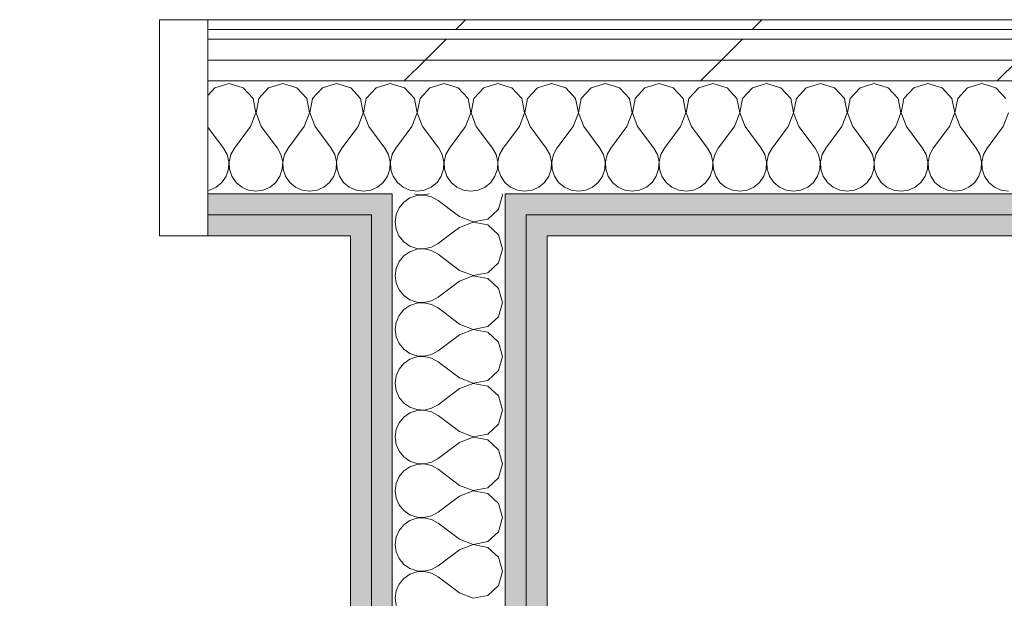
# Model space of a CAD drawing. Header units: millimetres. Extents: x -30280 to 22128, y -17757 to 4746.
# Tile 130 of 171: x -6413 to -5803, y -14033 to -13675. Entities that reach past the tile are written whole.
import ezdxf

# ---------------------------------------------------------------- set-up
doc = ezdxf.new("R2010")
doc.units = ezdxf.units.MM
doc.header["$MEASUREMENT"] = 0
doc.linetypes.add('Rayas Pequeñas', pattern=[282.222222, 141.111111, -141.111111])
doc.linetypes.add('Wipeout_Contour', pattern=[1000, 0, -1000])
for name, color, linetype, lineweight in [('Nuevo_01 2D_Mobiliari_Pluma_Nº__101', 252, 'Continuous', 5), ('Nuevo_08_E_Envans secs_Pluma_Nº__1', 7, 'Continuous', 5), ('Nuevo_Puertas Archicad_Pluma_Nº__1', 7, 'Continuous', 5)]:
    doc.layers.add(name, color=color, linetype=linetype, lineweight=lineweight)
doc.layers.add('Nuevo_08_E_Envans secs', color=7, linetype='Continuous')
doc.layers.add('Nuevo_Puertas Archicad', color=7, linetype='Continuous')
for name, color, linetype, lineweight, true_color in [('Nuevo_08_E_Envans secs_Pluma_Nº__102', 7, 'Continuous', 5, 0xcccccc), ('Nuevo_08_E_Envans secs_Pluma_Nº__171', 171, 'Continuous', 13, 0xaaaaff), ('Nuevo_08_E_Envans secs_Pluma_Nº__177', 7, 'Continuous', 15, 0xf7e046), ('Nuevo_08_E_Envans secs_Pluma_Nº__79', 7, 'Continuous', 5, 0xaaffd5)]:
    doc.layers.add(name, color=color, linetype=linetype, lineweight=lineweight, true_color=true_color)
pattern_1 = [(45, (0, 0), (-183.8478, 183.8478), [195, -65]), (45, (7e-14, 183.85), (-183.8478, 183.8478), [195, -65])]

# ---------------------------------------------------------------- blocks, each defined once
blk = doc.blocks.new('*X217')
at = {"layer": 'Nuevo_08_E_Envans secs_Pluma_Nº__102', "color": 254, "linetype": 'Continuous', "lineweight": 5, "true_color": 0xcccccc}
for p, q in [((-6107.9, -13716.72), (-6112.09, -13715.53)), ((-6101.76, -13723.44), (-6107.9, -13716.72)), ((-6092.1, -13716.72), (-6098.24, -13723.44)), ((-6083.33, -13714.23), (-6092.1, -13716.72)), ((-6074.57, -13716.72), (-6083.33, -13714.23)), ((-6068.43, -13723.44), (-6074.57, -13716.72)), ((-6058.76, -13716.72), (-6064.91, -13723.44)), ((-6050, -13714.23), (-6058.76, -13716.72)), ((-6041.24, -13716.72), (-6050, -13714.23)), ((-6035.09, -13723.44), (-6041.24, -13716.72)), ((-6025.43, -13716.72), (-6031.57, -13723.44)), ((-6016.67, -13714.23), (-6025.43, -13716.72)), ((-6007.9, -13716.72), (-6016.67, -13714.23)), ((-6001.76, -13723.44), (-6007.9, -13716.72)), ((-5992.1, -13716.72), (-5998.24, -13723.44)), ((-5983.33, -13714.23), (-5992.1, -13716.72)), ((-5974.57, -13716.72), (-5983.33, -13714.23)), ((-5968.43, -13723.44), (-5974.57, -13716.72)), ((-5958.76, -13716.72), (-5964.91, -13723.44)), ((-5950, -13714.23), (-5958.76, -13716.72)), ((-5941.24, -13716.72), (-5950, -13714.23)), ((-5935.09, -13723.44), (-5941.24, -13716.72)), ((-5925.43, -13716.72), (-5931.57, -13723.44)), ((-5916.67, -13714.23), (-5925.43, -13716.72)), ((-5907.9, -13716.72), (-5916.67, -13714.23)), ((-5901.76, -13723.44), (-5907.9, -13716.72)), ((-5892.1, -13716.72), (-5898.24, -13723.44)), ((-5883.33, -13714.23), (-5892.1, -13716.72)), ((-5874.57, -13716.72), (-5883.33, -13714.23)), ((-5868.43, -13723.44), (-5874.57, -13716.72)), ((-5858.76, -13716.72), (-5864.91, -13723.44)), ((-5850, -13714.23), (-5858.76, -13716.72)), ((-5841.24, -13716.72), (-5850, -13714.23)), ((-5835.09, -13723.44), (-5841.24, -13716.72)), ((-5825.43, -13716.72), (-5831.57, -13723.44)), ((-5816.67, -13714.23), (-5825.43, -13716.72)), ((-5807.9, -13716.72), (-5816.67, -13714.23)), ((-5801.76, -13723.44), (-5807.9, -13716.72)), ((-6100.07, -13732.39), (-6101.76, -13723.44)), ((-6098.24, -13723.44), (-6099.93, -13732.39)), ((-6066.73, -13732.39), (-6068.43, -13723.44)), ((-6064.91, -13723.44), (-6066.6, -13732.39)), ((-6033.4, -13732.39), (-6035.09, -13723.44)), ((-6031.57, -13723.44), (-6033.27, -13732.39)), ((-6000.07, -13732.39), (-6001.76, -13723.44)), ((-5998.24, -13723.44), (-5999.93, -13732.39)), ((-5966.73, -13732.39), (-5968.43, -13723.44)), ((-5964.91, -13723.44), (-5966.6, -13732.39)), ((-5933.4, -13732.39), (-5935.09, -13723.44)), ((-5931.57, -13723.44), (-5933.27, -13732.39)), ((-5900.07, -13732.39), (-5901.76, -13723.44)), ((-5898.24, -13723.44), (-5899.93, -13732.39)), ((-5866.73, -13732.39), (-5868.43, -13723.44)), ((-5864.91, -13723.44), (-5866.6, -13732.39)), ((-5833.4, -13732.39), (-5835.09, -13723.44)), ((-5831.57, -13723.44), (-5833.27, -13732.39)), ((-6103.33, -13740.89), (-6100.07, -13732.39)), ((-6099.93, -13732.39), (-6096.67, -13740.89)), ((-6070, -13740.89), (-6066.73, -13732.39)), ((-6066.6, -13732.39), (-6063.33, -13740.89)), ((-6036.67, -13740.89), (-6033.4, -13732.39)), ((-6033.27, -13732.39), (-6030, -13740.89)), ((-6003.33, -13740.89), (-6000.07, -13732.39)), ((-5999.93, -13732.39), (-5996.67, -13740.89)), ((-5970, -13740.89), (-5966.73, -13732.39)), ((-5966.6, -13732.39), (-5963.33, -13740.89)), ((-5936.67, -13740.89), (-5933.4, -13732.39)), ((-5933.27, -13732.39), (-5930, -13740.89)), ((-5903.33, -13740.89), (-5900.07, -13732.39)), ((-5899.93, -13732.39), (-5896.67, -13740.89)), ((-5870, -13740.89), (-5866.73, -13732.39)), ((-5866.6, -13732.39), (-5863.33, -13740.89)), ((-5836.67, -13740.89), (-5833.4, -13732.39)), ((-5833.27, -13732.39), (-5830, -13740.89)), ((-5803.33, -13740.89), (-5800.07, -13732.39)), ((-6103.33, -13740.89), (-6112.09, -13752.56)), ((-6096.67, -13740.89), (-6086.67, -13754.23)), ((-6070, -13740.89), (-6080, -13754.23)), ((-6063.33, -13740.89), (-6053.33, -13754.23)), ((-6036.67, -13740.89), (-6046.67, -13754.23)), ((-6030, -13740.89), (-6020, -13754.23)), ((-6003.33, -13740.89), (-6013.33, -13754.23)), ((-5996.67, -13740.89), (-5986.67, -13754.23)), ((-5970, -13740.89), (-5980, -13754.23)), ((-5963.33, -13740.89), (-5953.33, -13754.23)), ((-5936.67, -13740.89), (-5946.67, -13754.23)), ((-5930, -13740.89), (-5920, -13754.23)), ((-5903.33, -13740.89), (-5913.33, -13754.23)), ((-5896.67, -13740.89), (-5886.67, -13754.23)), ((-5870, -13740.89), (-5880, -13754.23)), ((-5863.33, -13740.89), (-5853.33, -13754.23)), ((-5836.67, -13740.89), (-5846.67, -13754.23)), ((-5830, -13740.89), (-5820, -13754.23)), ((-5803.33, -13740.89), (-5813.33, -13754.23)), ((-6084.44, -13758.25), (-6086.67, -13754.23)), ((-6083.4, -13762.73), (-6084.44, -13758.25)), ((-6082.23, -13758.25), (-6083.27, -13762.73)), ((-6080, -13754.23), (-6082.23, -13758.25)), ((-6051.11, -13758.25), (-6053.33, -13754.23)), ((-6050.07, -13762.73), (-6051.11, -13758.25)), ((-6048.89, -13758.25), (-6049.93, -13762.73)), ((-6046.67, -13754.23), (-6048.89, -13758.25)), ((-6017.77, -13758.25), (-6020, -13754.23)), ((-6016.73, -13762.73), (-6017.77, -13758.25)), ((-6015.56, -13758.25), (-6016.6, -13762.73)), ((-6013.33, -13754.23), (-6015.56, -13758.25)), ((-5984.44, -13758.25), (-5986.67, -13754.23)), ((-5983.4, -13762.73), (-5984.44, -13758.25)), ((-5982.23, -13758.25), (-5983.27, -13762.73)), ((-5980, -13754.23), (-5982.23, -13758.25)), ((-5951.11, -13758.25), (-5953.33, -13754.23)), ((-5950.07, -13762.73), (-5951.11, -13758.25)), ((-5948.89, -13758.25), (-5949.93, -13762.73)), ((-5946.67, -13754.23), (-5948.89, -13758.25)), ((-5917.77, -13758.25), (-5920, -13754.23)), ((-5916.73, -13762.73), (-5917.77, -13758.25)), ((-5915.56, -13758.25), (-5916.6, -13762.73)), ((-5913.33, -13754.23), (-5915.56, -13758.25)), ((-5884.44, -13758.25), (-5886.67, -13754.23)), ((-5883.4, -13762.73), (-5884.44, -13758.25)), ((-5882.23, -13758.25), (-5883.27, -13762.73)), ((-5880, -13754.23), (-5882.23, -13758.25)), ((-5851.11, -13758.25), (-5853.33, -13754.23)), ((-5850.07, -13762.73), (-5851.11, -13758.25)), ((-5848.89, -13758.25), (-5849.93, -13762.73)), ((-5846.67, -13754.23), (-5848.89, -13758.25)), ((-5817.77, -13758.25), (-5820, -13754.23)), ((-5816.73, -13762.73), (-5817.77, -13758.25)), ((-5815.56, -13758.25), (-5816.6, -13762.73)), ((-5813.33, -13754.23), (-5815.56, -13758.25)), ((-6083.62, -13767.32), (-6083.4, -13762.73)), ((-6083.27, -13762.73), (-6083.04, -13767.32)), ((-6050.29, -13767.32), (-6050.07, -13762.73)), ((-6049.93, -13762.73), (-6049.71, -13767.32)), ((-6016.96, -13767.32), (-6016.73, -13762.73)), ((-6016.6, -13762.73), (-6016.38, -13767.32)), ((-5983.62, -13767.32), (-5983.4, -13762.73)), ((-5983.27, -13762.73), (-5983.04, -13767.32)), ((-5950.29, -13767.32), (-5950.07, -13762.73)), ((-5949.93, -13762.73), (-5949.71, -13767.32)), ((-5916.96, -13767.32), (-5916.73, -13762.73)), ((-5916.6, -13762.73), (-5916.38, -13767.32)), ((-5883.62, -13767.32), (-5883.4, -13762.73)), ((-5883.27, -13762.73), (-5883.04, -13767.32)), ((-5850.29, -13767.32), (-5850.07, -13762.73)), ((-5849.93, -13762.73), (-5849.71, -13767.32)), ((-5816.96, -13767.32), (-5816.73, -13762.73)), ((-5816.6, -13762.73), (-5816.38, -13767.32)), ((-6087.7, -13775.47), (-6085.09, -13771.68)), ((-6085.09, -13771.68), (-6083.62, -13767.32)), ((-6083.04, -13767.32), (-6081.57, -13771.68)), ((-6081.57, -13771.68), (-6078.97, -13775.47)), ((-6054.36, -13775.47), (-6051.76, -13771.68)), ((-6051.76, -13771.68), (-6050.29, -13767.32)), ((-6049.71, -13767.32), (-6048.24, -13771.68)), ((-6048.24, -13771.68), (-6045.64, -13775.47)), ((-6021.03, -13775.47), (-6018.43, -13771.68)), ((-6018.43, -13771.68), (-6016.96, -13767.32)), ((-6016.38, -13767.32), (-6014.91, -13771.68)), ((-6014.91, -13771.68), (-6012.3, -13775.47)), ((-5987.7, -13775.47), (-5985.09, -13771.68)), ((-5985.09, -13771.68), (-5983.62, -13767.32)), ((-5983.04, -13767.32), (-5981.57, -13771.68)), ((-5981.57, -13771.68), (-5978.97, -13775.47)), ((-5954.36, -13775.47), (-5951.76, -13771.68)), ((-5951.76, -13771.68), (-5950.29, -13767.32)), ((-5949.71, -13767.32), (-5948.24, -13771.68)), ((-5948.24, -13771.68), (-5945.64, -13775.47)), ((-5921.03, -13775.47), (-5918.43, -13771.68)), ((-5918.43, -13771.68), (-5916.96, -13767.32)), ((-5916.38, -13767.32), (-5914.91, -13771.68)), ((-5914.91, -13771.68), (-5912.3, -13775.47)), ((-5887.7, -13775.47), (-5885.09, -13771.68)), ((-5885.09, -13771.68), (-5883.62, -13767.32)), ((-5883.04, -13767.32), (-5881.57, -13771.68)), ((-5881.57, -13771.68), (-5878.97, -13775.47)), ((-5854.36, -13775.47), (-5851.76, -13771.68)), ((-5851.76, -13771.68), (-5850.29, -13767.32)), ((-5849.71, -13767.32), (-5848.24, -13771.68)), ((-5848.24, -13771.68), (-5845.64, -13775.47)), ((-5821.03, -13775.47), (-5818.43, -13771.68)), ((-5818.43, -13771.68), (-5816.96, -13767.32)), ((-5816.38, -13767.32), (-5814.91, -13771.68)), ((-5814.91, -13771.68), (-5812.3, -13775.47)), ((-6112.09, -13775.65), (-6108.76, -13778.4)), ((-6091.24, -13778.4), (-6087.7, -13775.47)), ((-6078.97, -13775.47), (-6075.43, -13778.4)), ((-6057.9, -13778.4), (-6054.36, -13775.47)), ((-6045.64, -13775.47), (-6042.1, -13778.4)), ((-6024.57, -13778.4), (-6021.03, -13775.47)), ((-6012.3, -13775.47), (-6008.76, -13778.4)), ((-5991.24, -13778.4), (-5987.7, -13775.47)), ((-5978.97, -13775.47), (-5975.43, -13778.4)), ((-5957.9, -13778.4), (-5954.36, -13775.47)), ((-5945.64, -13775.47), (-5942.1, -13778.4)), ((-5924.57, -13778.4), (-5921.03, -13775.47)), ((-5912.3, -13775.47), (-5908.76, -13778.4)), ((-5891.24, -13778.4), (-5887.7, -13775.47)), ((-5878.97, -13775.47), (-5875.43, -13778.4)), ((-5857.9, -13778.4), (-5854.36, -13775.47)), ((-5845.64, -13775.47), (-5842.1, -13778.4)), ((-5824.57, -13778.4), (-5821.03, -13775.47)), ((-5812.3, -13775.47), (-5808.76, -13778.4)), ((-6108.76, -13778.4), (-6104.55, -13780.26)), ((-6104.55, -13780.26), (-6100, -13780.89)), ((-6100, -13780.89), (-6095.45, -13780.26)), ((-6095.45, -13780.26), (-6091.24, -13778.4)), ((-6075.43, -13778.4), (-6071.22, -13780.26)), ((-6071.22, -13780.26), (-6066.67, -13780.89)), ((-6066.67, -13780.89), (-6062.11, -13780.26)), ((-6062.11, -13780.26), (-6057.9, -13778.4)), ((-6042.1, -13778.4), (-6037.89, -13780.26)), ((-6037.89, -13780.26), (-6033.33, -13780.89)), ((-6033.33, -13780.89), (-6028.78, -13780.26)), ((-6028.78, -13780.26), (-6024.57, -13778.4)), ((-6008.76, -13778.4), (-6004.55, -13780.26)), ((-6004.55, -13780.26), (-6000, -13780.89)), ((-6000, -13780.89), (-5995.45, -13780.26)), ((-5995.45, -13780.26), (-5991.24, -13778.4)), ((-5975.43, -13778.4), (-5971.22, -13780.26)), ((-5971.22, -13780.26), (-5966.67, -13780.89)), ((-5966.67, -13780.89), (-5962.11, -13780.26)), ((-5962.11, -13780.26), (-5957.9, -13778.4)), ((-5942.1, -13778.4), (-5937.89, -13780.26)), ((-5937.89, -13780.26), (-5933.33, -13780.89)), ((-5933.33, -13780.89), (-5928.78, -13780.26)), ((-5928.78, -13780.26), (-5924.57, -13778.4)), ((-5908.76, -13778.4), (-5904.55, -13780.26)), ((-5904.55, -13780.26), (-5900, -13780.89)), ((-5900, -13780.89), (-5895.45, -13780.26)), ((-5895.45, -13780.26), (-5891.24, -13778.4)), ((-5875.43, -13778.4), (-5871.22, -13780.26)), ((-5871.22, -13780.26), (-5866.67, -13780.89)), ((-5866.67, -13780.89), (-5862.11, -13780.26)), ((-5862.11, -13780.26), (-5857.9, -13778.4)), ((-5842.1, -13778.4), (-5837.89, -13780.26)), ((-5837.89, -13780.26), (-5833.33, -13780.89)), ((-5833.33, -13780.89), (-5828.78, -13780.26)), ((-5828.78, -13780.26), (-5824.57, -13778.4)), ((-5808.76, -13778.4), (-5804.55, -13780.26)), ((-5804.55, -13780.26), (-5800, -13780.89))]:
    blk.add_line(p, q, dxfattribs=at)
blk = doc.blocks.new('*X219')
at = {"layer": 'Nuevo_08_E_Envans secs_Pluma_Nº__102', "color": 254, "linetype": 'Continuous', "lineweight": 5, "true_color": 0xcccccc}
for p, q in [((-6174.57, -13716.72), (-6182.09, -13714.58)), ((-6168.43, -13723.44), (-6174.57, -13716.72)), ((-6158.76, -13716.72), (-6164.91, -13723.44)), ((-6150, -13714.23), (-6158.76, -13716.72)), ((-6141.24, -13716.72), (-6150, -13714.23)), ((-6135.09, -13723.44), (-6141.24, -13716.72)), ((-6125.43, -13716.72), (-6131.57, -13723.44)), ((-6116.67, -13714.23), (-6125.43, -13716.72)), ((-6112.09, -13715.53), (-6116.67, -13714.23)), ((-6166.73, -13732.39), (-6168.43, -13723.44)), ((-6164.91, -13723.44), (-6166.6, -13732.39)), ((-6133.4, -13732.39), (-6135.09, -13723.44)), ((-6131.57, -13723.44), (-6133.27, -13732.39)), ((-6170, -13740.89), (-6166.73, -13732.39)), ((-6166.6, -13732.39), (-6163.33, -13740.89)), ((-6136.67, -13740.89), (-6133.4, -13732.39)), ((-6133.27, -13732.39), (-6130, -13740.89)), ((-6170, -13740.89), (-6180, -13754.23)), ((-6163.33, -13740.89), (-6153.33, -13754.23)), ((-6136.67, -13740.89), (-6146.67, -13754.23)), ((-6130, -13740.89), (-6120, -13754.23)), ((-6112.09, -13752.56), (-6113.33, -13754.23)), ((-6180, -13754.23), (-6182.09, -13758)), ((-6151.11, -13758.25), (-6153.33, -13754.23)), ((-6150.07, -13762.73), (-6151.11, -13758.25)), ((-6148.89, -13758.25), (-6149.93, -13762.73)), ((-6146.67, -13754.23), (-6148.89, -13758.25)), ((-6117.77, -13758.25), (-6120, -13754.23)), ((-6116.73, -13762.73), (-6117.77, -13758.25)), ((-6115.56, -13758.25), (-6116.6, -13762.73)), ((-6113.33, -13754.23), (-6115.56, -13758.25)), ((-6150.29, -13767.32), (-6150.07, -13762.73)), ((-6149.93, -13762.73), (-6149.71, -13767.32)), ((-6116.96, -13767.32), (-6116.73, -13762.73)), ((-6116.6, -13762.73), (-6116.38, -13767.32)), ((-6182.09, -13770.16), (-6181.57, -13771.68)), ((-6181.57, -13771.68), (-6178.97, -13775.47)), ((-6154.36, -13775.47), (-6151.76, -13771.68)), ((-6151.76, -13771.68), (-6150.29, -13767.32)), ((-6149.71, -13767.32), (-6148.24, -13771.68)), ((-6148.24, -13771.68), (-6145.64, -13775.47)), ((-6121.03, -13775.47), (-6118.43, -13771.68)), ((-6118.43, -13771.68), (-6116.96, -13767.32)), ((-6116.38, -13767.32), (-6114.91, -13771.68)), ((-6114.91, -13771.68), (-6112.3, -13775.47)), ((-6178.97, -13775.47), (-6175.43, -13778.4)), ((-6157.9, -13778.4), (-6154.36, -13775.47)), ((-6145.64, -13775.47), (-6142.1, -13778.4)), ((-6124.57, -13778.4), (-6121.03, -13775.47)), ((-6112.3, -13775.47), (-6112.09, -13775.65)), ((-6175.43, -13778.4), (-6171.22, -13780.26)), ((-6171.22, -13780.26), (-6166.67, -13780.89)), ((-6166.67, -13780.89), (-6162.11, -13780.26)), ((-6162.11, -13780.26), (-6157.9, -13778.4)), ((-6142.1, -13778.4), (-6137.89, -13780.26)), ((-6137.89, -13780.26), (-6133.33, -13780.89)), ((-6133.33, -13780.89), (-6128.78, -13780.26)), ((-6128.78, -13780.26), (-6124.57, -13778.4))]:
    blk.add_line(p, q, dxfattribs=at)
blk = doc.blocks.new('*X221')
at = {"layer": 'Nuevo_08_E_Envans secs_Pluma_Nº__102', "color": 254, "linetype": 'Continuous', "lineweight": 5, "true_color": 0xcccccc}
for p, q in [((-6292.1, -13716.72), (-6296.5, -13721.54)), ((-6283.33, -13714.23), (-6292.1, -13716.72)), ((-6274.57, -13716.72), (-6283.33, -13714.23)), ((-6268.43, -13723.44), (-6274.57, -13716.72)), ((-6258.76, -13716.72), (-6264.91, -13723.44)), ((-6250, -13714.23), (-6258.76, -13716.72)), ((-6241.24, -13716.72), (-6250, -13714.23)), ((-6235.09, -13723.44), (-6241.24, -13716.72)), ((-6225.43, -13716.72), (-6231.57, -13723.44)), ((-6216.67, -13714.23), (-6225.43, -13716.72)), ((-6207.9, -13716.72), (-6216.67, -13714.23)), ((-6201.76, -13723.44), (-6207.9, -13716.72)), ((-6192.1, -13716.72), (-6198.24, -13723.44)), ((-6183.33, -13714.23), (-6192.1, -13716.72)), ((-6182.09, -13714.58), (-6183.33, -13714.23)), ((-6266.73, -13732.39), (-6268.43, -13723.44)), ((-6264.91, -13723.44), (-6266.6, -13732.39)), ((-6233.4, -13732.39), (-6235.09, -13723.44)), ((-6231.57, -13723.44), (-6233.27, -13732.39)), ((-6200.07, -13732.39), (-6201.76, -13723.44)), ((-6198.24, -13723.44), (-6199.93, -13732.39)), ((-6270, -13740.89), (-6266.73, -13732.39)), ((-6266.6, -13732.39), (-6263.33, -13740.89)), ((-6236.67, -13740.89), (-6233.4, -13732.39)), ((-6233.27, -13732.39), (-6230, -13740.89)), ((-6203.33, -13740.89), (-6200.07, -13732.39)), ((-6199.93, -13732.39), (-6196.67, -13740.89)), ((-6296.5, -13741.11), (-6286.67, -13754.23)), ((-6270, -13740.89), (-6280, -13754.23)), ((-6263.33, -13740.89), (-6253.33, -13754.23)), ((-6236.67, -13740.89), (-6246.67, -13754.23)), ((-6230, -13740.89), (-6220, -13754.23)), ((-6203.33, -13740.89), (-6213.33, -13754.23)), ((-6196.67, -13740.89), (-6186.67, -13754.23)), ((-6284.44, -13758.25), (-6286.67, -13754.23)), ((-6283.4, -13762.73), (-6284.44, -13758.25)), ((-6282.23, -13758.25), (-6283.27, -13762.73)), ((-6280, -13754.23), (-6282.23, -13758.25)), ((-6251.11, -13758.25), (-6253.33, -13754.23)), ((-6250.07, -13762.73), (-6251.11, -13758.25)), ((-6248.89, -13758.25), (-6249.93, -13762.73)), ((-6246.67, -13754.23), (-6248.89, -13758.25)), ((-6217.77, -13758.25), (-6220, -13754.23)), ((-6216.73, -13762.73), (-6217.77, -13758.25)), ((-6215.56, -13758.25), (-6216.6, -13762.73)), ((-6213.33, -13754.23), (-6215.56, -13758.25)), ((-6184.44, -13758.25), (-6186.67, -13754.23)), ((-6183.4, -13762.73), (-6184.44, -13758.25)), ((-6182.23, -13758.25), (-6183.27, -13762.73)), ((-6182.09, -13758), (-6182.23, -13758.25)), ((-6283.62, -13767.32), (-6283.4, -13762.73)), ((-6283.27, -13762.73), (-6283.04, -13767.32)), ((-6250.29, -13767.32), (-6250.07, -13762.73)), ((-6249.93, -13762.73), (-6249.71, -13767.32)), ((-6216.96, -13767.32), (-6216.73, -13762.73)), ((-6216.6, -13762.73), (-6216.38, -13767.32)), ((-6183.62, -13767.32), (-6183.4, -13762.73)), ((-6183.27, -13762.73), (-6183.04, -13767.32)), ((-6287.7, -13775.47), (-6285.09, -13771.68)), ((-6285.09, -13771.68), (-6283.62, -13767.32)), ((-6283.04, -13767.32), (-6281.57, -13771.68)), ((-6281.57, -13771.68), (-6278.97, -13775.47)), ((-6254.36, -13775.47), (-6251.76, -13771.68)), ((-6251.76, -13771.68), (-6250.29, -13767.32)), ((-6249.71, -13767.32), (-6248.24, -13771.68)), ((-6248.24, -13771.68), (-6245.64, -13775.47)), ((-6221.03, -13775.47), (-6218.43, -13771.68)), ((-6218.43, -13771.68), (-6216.96, -13767.32)), ((-6216.38, -13767.32), (-6214.91, -13771.68)), ((-6214.91, -13771.68), (-6212.3, -13775.47)), ((-6187.7, -13775.47), (-6185.09, -13771.68)), ((-6185.09, -13771.68), (-6183.62, -13767.32)), ((-6183.04, -13767.32), (-6182.09, -13770.16)), ((-6291.24, -13778.4), (-6287.7, -13775.47)), ((-6278.97, -13775.47), (-6275.43, -13778.4)), ((-6257.9, -13778.4), (-6254.36, -13775.47)), ((-6245.64, -13775.47), (-6242.1, -13778.4)), ((-6224.57, -13778.4), (-6221.03, -13775.47)), ((-6212.3, -13775.47), (-6208.76, -13778.4)), ((-6191.24, -13778.4), (-6187.7, -13775.47)), ((-6296.5, -13780.41), (-6295.45, -13780.26)), ((-6295.45, -13780.26), (-6291.24, -13778.4)), ((-6275.43, -13778.4), (-6271.22, -13780.26)), ((-6271.22, -13780.26), (-6266.67, -13780.89)), ((-6266.67, -13780.89), (-6262.11, -13780.26)), ((-6262.11, -13780.26), (-6257.9, -13778.4)), ((-6242.1, -13778.4), (-6237.89, -13780.26)), ((-6237.89, -13780.26), (-6233.33, -13780.89)), ((-6233.33, -13780.89), (-6228.78, -13780.26)), ((-6228.78, -13780.26), (-6224.57, -13778.4)), ((-6208.76, -13778.4), (-6204.55, -13780.26)), ((-6204.55, -13780.26), (-6200, -13780.89)), ((-6200, -13780.89), (-6195.45, -13780.26)), ((-6195.45, -13780.26), (-6191.24, -13778.4))]:
    blk.add_line(p, q, dxfattribs=at)
blk = doc.blocks.new('Puerta Corredera Empotrada 27_4')
at = {"layer": 'Nuevo_Puertas Archicad_Pluma_Nº__1', "color": 7, "linetype": 'Continuous', "lineweight": 5}
for p, q in [((-420, 0), (-450, 0)), ((-450, 0), (-450, -134)), ((-450, -13), (-450, 0)), ((-450, -13), (-450, 0)), ((-420, -134), (-420, 0)), ((-450, -26), (-450, -13)), ((-450, -26), (-450, -13)), ((-450, -96), (-450, -26)), ((-450, -96), (-450, -26)), ((-450, -109), (-450, -96)), ((-450, -109), (-450, -96)), ((-450, -122), (-450, -109)), ((-450, -122), (-450, -109)), ((-450, -128), (-450, -122)), ((-450, -128), (-450, -122)), ((-450, -134), (-450, -128)), ((-450, -134), (-450, -128)), ((-450, -134), (-420, -134))]:
    blk.add_line(p, q, dxfattribs=at)
blk = doc.blocks.new('Muro_76_1', base_point=(-1686.99, -13808.56))
at = {"layer": 'Nuevo_08_E_Envans secs_Pluma_Nº__79', "linetype": 'Continuous', "lineweight": 5, "true_color": 0xaaffd5}
for points in [[(-6296.5, -13795.56), (-6195.09, -13795.56), (-6195.09, -13782.56), (-6296.5, -13782.56)], [(-6195.09, -13795.56), (-6182.09, -13795.56), (-6182.09, -13782.56), (-6195.09, -13782.56)], [(-6112.09, -13795.56), (-6099.09, -13795.56), (-6099.09, -13782.56), (-6112.09, -13782.56)], [(-6099.09, -13795.56), (-4924.34, -13795.56), (-4924.34, -13782.56), (-6099.09, -13782.56)], [(-6296.5, -13795.56), (-6296.5, -13808.56), (-6208.09, -13808.56), (-6208.09, -13795.56)], [(-6208.09, -13808.56), (-6195.09, -13808.56), (-6195.09, -13795.56), (-6208.09, -13795.56)], [(-6099.09, -13808.56), (-6086.09, -13808.56), (-6086.09, -13795.56), (-6099.09, -13795.56)], [(-4924.34, -13795.56), (-6086.09, -13795.56), (-6086.09, -13808.56), (-4924.34, -13808.56)]]:
    blk.add_hatch(color=121, dxfattribs=at).paths.add_polyline_path(points)
at = {"layer": 'Nuevo_08_E_Envans secs_Pluma_Nº__1', "color": 7, "linetype": 'Continuous', "lineweight": 5}
for p, q in [((-6195.09, -13782.56), (-6296.5, -13782.56)), ((-6296.5, -13782.56), (-6296.5, -13795.56)), ((-6182.09, -13782.56), (-6195.09, -13782.56)), ((-6182.09, -13782.56), (-6182.09, -13795.56)), ((-6099.09, -13782.56), (-6112.09, -13782.56)), ((-6112.09, -13795.56), (-6112.09, -13782.56)), ((-4924.34, -13782.56), (-6099.09, -13782.56)), ((-6208.09, -13795.56), (-6296.5, -13795.56)), ((-6296.5, -13795.56), (-6296.5, -13808.56)), ((-6195.09, -13795.56), (-6208.09, -13795.56)), ((-6195.09, -13795.56), (-6195.09, -13808.56)), ((-6086.09, -13795.56), (-6099.09, -13795.56)), ((-6099.09, -13808.56), (-6099.09, -13795.56)), ((-4924.34, -13795.56), (-6086.09, -13795.56))]:
    blk.add_line(p, q, dxfattribs=at)
at = {"layer": 'Nuevo_08_E_Envans secs_Pluma_Nº__1', "color": 7, "linetype": 'Continuous', "lineweight": 5, "flags": 128}
for points in [[(-6296.5, -13808.56), (-6208.09, -13808.56)], [(-6086.09, -13808.56), (-4924.34, -13808.56)]]:
    blk.add_lwpolyline(points, dxfattribs=at)
at = {"color": 254, "linetype": 'Wipeout_Contour', "lineweight": 0, "ltscale": 59188.551438}
blk.add_wipeout([(-4924.34, -13674.56), (-6296.5, -13674.56), (-6296.5, -13680.56), (-4924.34, -13680.56)], dxfattribs=at).dxf.layer = 'Nuevo_08_E_Envans secs'
at = {"color": 254, "linetype": 'Wipeout_Contour', "lineweight": 0, "ltscale": 59245.883282}
blk.add_wipeout([(-6296.5, -13699.56), (-4924.34, -13699.56), (-4924.34, -13686.56), (-6296.5, -13686.56)], dxfattribs=at).dxf.layer = 'Nuevo_08_E_Envans secs'
at = {"layer": 'Nuevo_08_E_Envans secs_Pluma_Nº__171', "linetype": 'Continuous', "lineweight": 13, "true_color": 0xaaaaff}
h = blk.add_hatch(dxfattribs=at)
h.set_pattern_fill('Panellat_HPL_0001', color=161, style=0, pattern_type=2)
h.set_pattern_definition(pattern_1)
h.paths.add_polyline_path([(-4924.34, -13674.56), (-6296.5, -13674.56), (-6296.5, -13680.56), (-4924.34, -13680.56)])
at = {"layer": 'Nuevo_08_E_Envans secs_Pluma_Nº__177', "linetype": 'Continuous', "lineweight": 15, "true_color": 0xf7e046}
h = blk.add_hatch(dxfattribs=at)
h.set_pattern_fill('Panellat_HPL_0001', color=53, style=0, pattern_type=2)
h.set_pattern_definition(pattern_1)
h.paths.add_polyline_path([(-6296.5, -13699.56), (-4924.34, -13699.56), (-4924.34, -13686.56), (-6296.5, -13686.56)])
at = {"layer": 'Nuevo_08_E_Envans secs_Pluma_Nº__1', "color": 7, "linetype": 'Continuous', "lineweight": 5}
for p, q in [((-6296.5, -13674.56), (-6296.5, -13680.56)), ((-4924.34, -13680.56), (-6296.5, -13680.56)), ((-6296.5, -13680.56), (-6296.5, -13686.56)), ((-4924.34, -13686.56), (-6296.5, -13686.56))]:
    blk.add_line(p, q, dxfattribs=at)
at = {"layer": 'Nuevo_08_E_Envans secs_Pluma_Nº__1', "color": 7, "linetype": 'Continuous', "lineweight": 5, "flags": 128}
blk.add_lwpolyline([(-4924.34, -13674.56), (-6296.5, -13674.56)], dxfattribs=at)
at = {"color": 254, "linetype": 'Wipeout_Contour', "lineweight": 0, "ltscale": 59293.975084}
blk.add_wipeout([(-6296.5, -13712.56), (-4924.34, -13712.56), (-4924.34, -13699.56), (-6296.5, -13699.56)], dxfattribs=at).dxf.layer = 'Nuevo_08_E_Envans secs'
at = {"layer": 'Nuevo_08_E_Envans secs_Pluma_Nº__177', "linetype": 'Continuous', "lineweight": 15, "true_color": 0xf7e046}
h = blk.add_hatch(dxfattribs=at)
h.set_pattern_fill('Panellat_HPL_0001', color=53, style=0, pattern_type=2)
h.set_pattern_definition(pattern_1)
h.paths.add_polyline_path([(-6296.5, -13712.56), (-4924.34, -13712.56), (-4924.34, -13699.56), (-6296.5, -13699.56)])
at = {"layer": 'Nuevo_08_E_Envans secs_Pluma_Nº__1', "color": 7, "linetype": 'Continuous', "lineweight": 5}
for p, q in [((-6296.5, -13686.56), (-6296.5, -13699.56)), ((-4924.34, -13699.56), (-6296.5, -13699.56)), ((-6296.5, -13699.56), (-6296.5, -13712.56)), ((-6182.09, -13712.56), (-6296.5, -13712.56)), ((-6296.5, -13712.56), (-6296.5, -13782.56)), ((-6112.09, -13712.56), (-6182.09, -13712.56)), ((-4924.34, -13712.56), (-6112.09, -13712.56))]:
    blk.add_line(p, q, dxfattribs=at)
at = {"layer": 'Nuevo_08_E_Envans secs', "color": 7, "lineweight": 20}
for name in ['*X221', '*X219', '*X217']:
    blk.add_blockref(name, (0, 0), dxfattribs=at)
at = {"layer": 'Nuevo_Puertas Archicad', "color": 253, "linetype": 'Continuous', "lineweight": 5, "true_color": 0xa4a4a6, "zscale": 1000, "rotation": 180}
blk.add_blockref('Puerta Corredera Empotrada 27_4', (-6746.5, -13808.56), dxfattribs=at)
blk = doc.blocks.new('*X243')
at = {"layer": 'Nuevo_08_E_Envans secs_Pluma_Nº__102', "color": 254, "linetype": 'Continuous', "lineweight": 5, "true_color": 0xcccccc}
for p, q in [((-6166.85, -13783.62), (-6171.21, -13785.09)), ((-6168.28, -13782.56), (-6166.85, -13783.04)), ((-6166.85, -13783.04), (-6162.26, -13783.27)), ((-6162.26, -13783.4), (-6166.85, -13783.62)), ((-6162.26, -13783.27), (-6159.22, -13782.56)), ((-6157.78, -13784.44), (-6162.26, -13783.4)), ((-6116.24, -13792.1), (-6113.75, -13783.33)), ((-6113.75, -13783.33), (-6113.97, -13782.56)), ((-6175, -13787.7), (-6177.93, -13791.24)), ((-6171.21, -13785.09), (-6175, -13787.7)), ((-6153.75, -13786.67), (-6157.78, -13784.44)), ((-6141.89, -13795.56), (-6153.75, -13786.67)), ((-6179.79, -13795.45), (-6179.8, -13795.56)), ((-6177.93, -13791.24), (-6179.79, -13795.45)), ((-6120.03, -13795.56), (-6116.24, -13792.1))]:
    blk.add_line(p, q, dxfattribs=at)
blk = doc.blocks.new('*X244')
at = {"layer": 'Nuevo_08_E_Envans secs_Pluma_Nº__102', "color": 254, "linetype": 'Continuous', "lineweight": 5, "true_color": 0xcccccc}
for p, q in [((-6179.8, -13795.56), (-6180.42, -13800)), ((-6140.42, -13796.67), (-6141.89, -13795.56)), ((-6122.97, -13798.24), (-6120.03, -13795.56)), ((-6180.42, -13800), (-6179.79, -13804.55)), ((-6140.42, -13796.67), (-6131.92, -13799.93)), ((-6131.92, -13800.07), (-6140.42, -13803.33)), ((-6131.92, -13799.93), (-6122.97, -13798.24)), ((-6122.97, -13801.76), (-6131.92, -13800.07)), ((-6116.24, -13807.9), (-6122.97, -13801.76)), ((-6179.79, -13804.55), (-6178.02, -13808.56)), ((-6140.42, -13803.33), (-6147.39, -13808.56)), ((-6116.06, -13808.56), (-6116.24, -13807.9))]:
    blk.add_line(p, q, dxfattribs=at)
blk = doc.blocks.new('*X245')
at = {"layer": 'Nuevo_08_E_Envans secs_Pluma_Nº__102', "color": 254, "linetype": 'Continuous', "lineweight": 5, "true_color": 0xcccccc}
for p, q in [((-6178.02, -13808.56), (-6177.93, -13808.76)), ((-6147.39, -13808.56), (-6153.75, -13813.33)), ((-6113.75, -13816.67), (-6116.06, -13808.56)), ((-6177.93, -13808.76), (-6175, -13812.3)), ((-6175, -13812.3), (-6171.21, -13814.91)), ((-6157.78, -13815.56), (-6153.75, -13813.33)), ((-6171.21, -13818.43), (-6175, -13821.03)), ((-6171.21, -13814.91), (-6166.85, -13816.38)), ((-6166.85, -13816.96), (-6171.21, -13818.43)), ((-6166.85, -13816.38), (-6162.26, -13816.6)), ((-6162.26, -13816.73), (-6166.85, -13816.96)), ((-6162.26, -13816.6), (-6157.78, -13815.56)), ((-6157.78, -13817.77), (-6162.26, -13816.73)), ((-6153.75, -13820), (-6157.78, -13817.77)), ((-6140.42, -13830), (-6153.75, -13820)), ((-6116.24, -13825.43), (-6113.75, -13816.67)), ((-6177.93, -13824.57), (-6179.79, -13828.78)), ((-6175, -13821.03), (-6177.93, -13824.57)), ((-6122.97, -13831.57), (-6116.24, -13825.43)), ((-6179.79, -13828.78), (-6180.42, -13833.33)), ((-6140.42, -13830), (-6131.92, -13833.27)), ((-6131.92, -13833.27), (-6122.97, -13831.57)), ((-6180.42, -13833.33), (-6179.79, -13837.89)), ((-6179.79, -13837.89), (-6177.93, -13842.1)), ((-6140.42, -13836.67), (-6153.75, -13846.67)), ((-6131.92, -13833.4), (-6140.42, -13836.67)), ((-6122.97, -13835.09), (-6131.92, -13833.4)), ((-6116.24, -13841.24), (-6122.97, -13835.09)), ((-6177.93, -13842.1), (-6175, -13845.64)), ((-6113.75, -13850), (-6116.24, -13841.24)), ((-6175, -13845.64), (-6171.21, -13848.24)), ((-6171.21, -13848.24), (-6166.85, -13849.71)), ((-6166.85, -13850.29), (-6171.21, -13851.76)), ((-6166.85, -13849.71), (-6162.26, -13849.93)), ((-6162.26, -13850.07), (-6166.85, -13850.29)), ((-6162.26, -13849.93), (-6157.78, -13848.89)), ((-6157.78, -13851.11), (-6162.26, -13850.07)), ((-6157.78, -13848.89), (-6153.75, -13846.67)), ((-6153.75, -13853.33), (-6157.78, -13851.11)), ((-6116.24, -13858.76), (-6113.75, -13850)), ((-6175, -13854.36), (-6177.93, -13857.9)), ((-6171.21, -13851.76), (-6175, -13854.36)), ((-6140.42, -13863.33), (-6153.75, -13853.33)), ((-6179.79, -13862.11), (-6180.42, -13866.67)), ((-6177.93, -13857.9), (-6179.79, -13862.11)), ((-6140.42, -13863.33), (-6131.92, -13866.6)), ((-6122.97, -13864.91), (-6116.24, -13858.76)), ((-6180.42, -13866.67), (-6179.79, -13871.22)), ((-6131.92, -13866.73), (-6140.42, -13870)), ((-6131.92, -13866.6), (-6122.97, -13864.91)), ((-6122.97, -13868.43), (-6131.92, -13866.73)), ((-6116.24, -13874.57), (-6122.97, -13868.43)), ((-6179.79, -13871.22), (-6177.93, -13875.43)), ((-6177.93, -13875.43), (-6175, -13878.97)), ((-6140.42, -13870), (-6153.75, -13880)), ((-6113.75, -13883.33), (-6116.24, -13874.57)), ((-6175, -13878.97), (-6171.21, -13881.57)), ((-6171.21, -13881.57), (-6166.85, -13883.04)), ((-6157.78, -13882.23), (-6153.75, -13880)), ((-6175, -13887.7), (-6177.93, -13891.24)), ((-6171.21, -13885.09), (-6175, -13887.7)), ((-6166.85, -13883.62), (-6171.21, -13885.09)), ((-6166.85, -13883.04), (-6162.26, -13883.27)), ((-6162.26, -13883.4), (-6166.85, -13883.62)), ((-6162.26, -13883.27), (-6157.78, -13882.23)), ((-6157.78, -13884.44), (-6162.26, -13883.4)), ((-6153.75, -13886.67), (-6157.78, -13884.44)), ((-6140.42, -13896.67), (-6153.75, -13886.67)), ((-6116.24, -13892.1), (-6113.75, -13883.33)), ((-6177.93, -13891.24), (-6179.79, -13895.45)), ((-6122.97, -13898.24), (-6116.24, -13892.1)), ((-6179.79, -13895.45), (-6180.42, -13900)), ((-6180.42, -13900), (-6179.79, -13904.55)), ((-6140.42, -13896.67), (-6131.92, -13899.93)), ((-6131.92, -13900.07), (-6140.42, -13903.33)), ((-6131.92, -13899.93), (-6122.97, -13898.24)), ((-6122.97, -13901.76), (-6131.92, -13900.07)), ((-6179.79, -13904.55), (-6177.93, -13908.76)), ((-6140.42, -13903.33), (-6153.75, -13913.33)), ((-6116.24, -13907.9), (-6122.97, -13901.76)), ((-6177.93, -13908.76), (-6175, -13912.3)), ((-6175, -13912.3), (-6171.21, -13914.91)), ((-6113.75, -13916.67), (-6116.24, -13907.9)), ((-6171.21, -13918.43), (-6175, -13921.03)), ((-6171.21, -13914.91), (-6166.85, -13916.38)), ((-6166.85, -13916.96), (-6171.21, -13918.43)), ((-6166.85, -13916.38), (-6162.26, -13916.6)), ((-6162.26, -13916.73), (-6166.85, -13916.96)), ((-6162.26, -13916.6), (-6157.78, -13915.56)), ((-6157.78, -13917.77), (-6162.26, -13916.73)), ((-6157.78, -13915.56), (-6153.75, -13913.33)), ((-6153.75, -13920), (-6157.78, -13917.77)), ((-6116.24, -13925.43), (-6113.75, -13916.67)), ((-6177.93, -13924.57), (-6179.79, -13928.78)), ((-6175, -13921.03), (-6177.93, -13924.57)), ((-6140.42, -13930), (-6153.75, -13920)), ((-6179.79, -13928.78), (-6180.42, -13933.33)), ((-6140.42, -13930), (-6131.92, -13933.27)), ((-6122.97, -13931.57), (-6116.24, -13925.43)), ((-6180.42, -13933.33), (-6179.79, -13937.89)), ((-6140.42, -13936.67), (-6153.75, -13946.67)), ((-6131.92, -13933.4), (-6140.42, -13936.67)), ((-6131.92, -13933.27), (-6122.97, -13931.57)), ((-6122.97, -13935.09), (-6131.92, -13933.4)), ((-6116.24, -13941.24), (-6122.97, -13935.09)), ((-6179.79, -13937.89), (-6177.93, -13942.1)), ((-6177.93, -13942.1), (-6175, -13945.64)), ((-6113.75, -13950), (-6116.24, -13941.24)), ((-6175, -13945.64), (-6171.21, -13948.24)), ((-6171.21, -13948.24), (-6166.85, -13949.71)), ((-6162.26, -13949.93), (-6157.78, -13948.89)), ((-6157.78, -13948.89), (-6153.75, -13946.67)), ((-6175, -13954.36), (-6177.93, -13957.9)), ((-6171.21, -13951.76), (-6175, -13954.36)), ((-6166.85, -13950.29), (-6171.21, -13951.76)), ((-6166.85, -13949.71), (-6162.26, -13949.93)), ((-6162.26, -13950.07), (-6166.85, -13950.29)), ((-6157.78, -13951.11), (-6162.26, -13950.07)), ((-6153.75, -13953.33), (-6157.78, -13951.11)), ((-6140.42, -13963.33), (-6153.75, -13953.33)), ((-6116.24, -13958.76), (-6113.75, -13950)), ((-6177.93, -13957.9), (-6179.79, -13962.11)), ((-6122.97, -13964.91), (-6116.24, -13958.76)), ((-6179.79, -13962.11), (-6180.42, -13966.67)), ((-6180.42, -13966.67), (-6179.79, -13971.22)), ((-6140.42, -13963.33), (-6131.92, -13966.6)), ((-6131.92, -13966.73), (-6140.42, -13970)), ((-6131.92, -13966.6), (-6122.97, -13964.91)), ((-6122.97, -13968.43), (-6131.92, -13966.73)), ((-6179.79, -13971.22), (-6177.93, -13975.43)), ((-6140.42, -13970), (-6153.75, -13980)), ((-6116.24, -13974.57), (-6122.97, -13968.43)), ((-6177.93, -13975.43), (-6175, -13978.97)), ((-6175, -13978.97), (-6171.21, -13981.57)), ((-6113.75, -13983.33), (-6116.24, -13974.57)), ((-6171.21, -13985.09), (-6175, -13987.7)), ((-6171.21, -13981.57), (-6166.85, -13983.04)), ((-6166.85, -13983.62), (-6171.21, -13985.09)), ((-6166.85, -13983.04), (-6162.26, -13983.27)), ((-6162.26, -13983.4), (-6166.85, -13983.62)), ((-6162.26, -13983.27), (-6157.78, -13982.23)), ((-6157.78, -13984.44), (-6162.26, -13983.4)), ((-6157.78, -13982.23), (-6153.75, -13980)), ((-6153.75, -13986.67), (-6157.78, -13984.44)), ((-6116.24, -13992.1), (-6113.75, -13983.33)), ((-6177.93, -13991.24), (-6179.79, -13995.45)), ((-6175, -13987.7), (-6177.93, -13991.24)), ((-6140.42, -13996.67), (-6153.75, -13986.67)), ((-6179.79, -13995.45), (-6180.42, -14000)), ((-6140.42, -13996.67), (-6131.92, -13999.93)), ((-6122.97, -13998.24), (-6116.24, -13992.1)), ((-6180.42, -14000), (-6179.79, -14004.55)), ((-6140.42, -14003.33), (-6153.75, -14013.33)), ((-6131.92, -14000.07), (-6140.42, -14003.33)), ((-6131.92, -13999.93), (-6122.97, -13998.24)), ((-6122.97, -14001.76), (-6131.92, -14000.07)), ((-6116.24, -14007.9), (-6122.97, -14001.76)), ((-6179.79, -14004.55), (-6177.93, -14008.76)), ((-6177.93, -14008.76), (-6175, -14012.3)), ((-6113.75, -14016.67), (-6116.24, -14007.9)), ((-6175, -14012.3), (-6171.21, -14014.91)), ((-6171.21, -14014.91), (-6166.85, -14016.38)), ((-6162.26, -14016.6), (-6157.78, -14015.56)), ((-6157.78, -14015.56), (-6153.75, -14013.33)), ((-6175, -14021.03), (-6177.93, -14024.57)), ((-6171.21, -14018.43), (-6175, -14021.03)), ((-6166.85, -14016.96), (-6171.21, -14018.43)), ((-6166.85, -14016.38), (-6162.26, -14016.6)), ((-6162.26, -14016.73), (-6166.85, -14016.96)), ((-6157.78, -14017.77), (-6162.26, -14016.73)), ((-6153.75, -14020), (-6157.78, -14017.77)), ((-6140.42, -14030), (-6153.75, -14020)), ((-6116.24, -14025.43), (-6113.75, -14016.67)), ((-6177.93, -14024.57), (-6179.79, -14028.78)), ((-6122.97, -14031.57), (-6116.24, -14025.43)), ((-6179.79, -14028.78), (-6180.42, -14033.33)), ((-6180.42, -14033.33), (-6179.79, -14037.89)), ((-6140.42, -14030), (-6131.92, -14033.27)), ((-6131.92, -14033.27), (-6122.97, -14031.57))]:
    blk.add_line(p, q, dxfattribs=at)
blk = doc.blocks.new('Muro_80_1', base_point=(-6147.09, -15314.08))
at = {"layer": 'Nuevo_08_E_Envans secs_Pluma_Nº__79', "linetype": 'Continuous', "lineweight": 5, "true_color": 0xaaffd5}
for points in [[(-6195.09, -13808.56), (-6182.09, -13808.56), (-6182.09, -13795.56), (-6195.09, -13795.56)], [(-6112.09, -13808.56), (-6099.09, -13808.56), (-6099.09, -13795.56), (-6112.09, -13795.56)], [(-6195.09, -15313.96), (-6195.09, -13808.56), (-6208.09, -13808.56), (-6208.09, -15313.93)], [(-6182.09, -15313.99), (-6182.09, -13808.56), (-6195.09, -13808.56), (-6195.09, -15313.96)], [(-6099.09, -15314.2), (-6099.09, -13808.56), (-6112.09, -13808.56), (-6112.09, -15314.16)], [(-6086.09, -15314.23), (-6086.09, -13808.56), (-6099.09, -13808.56), (-6099.09, -15314.2)]]:
    blk.add_hatch(color=121, dxfattribs=at).paths.add_polyline_path(points)
at = {"layer": 'Nuevo_08_E_Envans secs_Pluma_Nº__1', "color": 7, "linetype": 'Continuous', "lineweight": 5}
for p, q in [((-6182.09, -13782.56), (-6182.09, -13795.56)), ((-6112.09, -13795.56), (-6112.09, -13782.56)), ((-6195.09, -13795.56), (-6195.09, -13808.56)), ((-6182.09, -13795.56), (-6182.09, -13808.56)), ((-6112.09, -13808.56), (-6112.09, -13795.56)), ((-6099.09, -13808.56), (-6099.09, -13795.56)), ((-6195.09, -15313.96), (-6195.09, -13808.56)), ((-6182.09, -15313.99), (-6182.09, -13808.56)), ((-6112.09, -15314.16), (-6112.09, -13808.56)), ((-6099.09, -15314.2), (-6099.09, -13808.56))]:
    blk.add_line(p, q, dxfattribs=at)
at = {"layer": 'Nuevo_08_E_Envans secs_Pluma_Nº__1', "color": 7, "linetype": 'Continuous', "lineweight": 5, "flags": 128}
for points in [[(-6208.09, -13808.56), (-6208.09, -15313.93)], [(-6086.09, -15314.23), (-6086.09, -13808.56)]]:
    blk.add_lwpolyline(points, dxfattribs=at)
at = {"layer": 'Nuevo_08_E_Envans secs', "color": 7, "lineweight": 20}
for name in ['*X243', '*X244', '*X245']:
    blk.add_blockref(name, (0, 0), dxfattribs=at)

msp = doc.modelspace()

# ---------------------------------------------------------------- block references
at = {"layer": 'Nuevo_08_E_Envans secs', "color": 7, "lineweight": 20}
msp.add_blockref('Muro_76_1', (-1686.99, -13808.56), dxfattribs=at)

# ---------------------------------------------------------------- next in the draw order: linework, layer by layer
at = {"layer": 'Nuevo_01 2D_Mobiliari_Pluma_Nº__101', "color": 252, "linetype": 'Rayas Pequeñas', "lineweight": 5}
msp.add_circle((-6958.09, -14566.98), 750, dxfattribs=at)

# ---------------------------------------------------------------- next in the draw order: block references
at = {"layer": 'Nuevo_08_E_Envans secs', "color": 7, "lineweight": 20}
msp.add_blockref('Muro_80_1', (-6147.09, -15314.08), dxfattribs=at)

doc.saveas('drawing.dxf')
